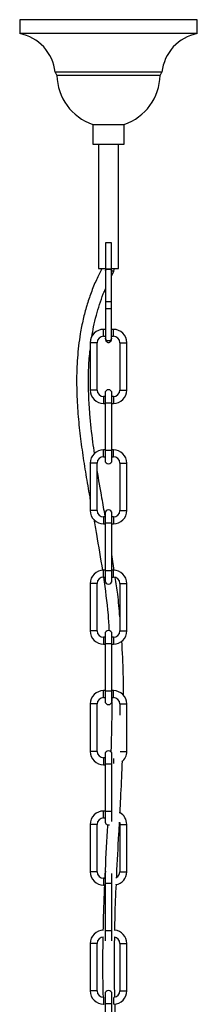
# Model space of a CAD drawing. Header units: millimetres. Extents: x 534 to 833, y 185 to 758.
# Tile 21 of 22: x 780 to 798, y 459 to 559. Entities that reach past the tile are written whole.
import ezdxf

# ---------------------------------------------------------------- set-up
doc = ezdxf.new("R2010")
doc.units = ezdxf.units.MM

msp = doc.modelspace()

# ---------------------------------------------------------------- linework, layer by layer
at = {"color": 7, "linetype": 'Continuous', "lineweight": 25}
for p, q in [((780.167, 558.808), (780.167, 557.408)), ((798.167, 558.808), (780.167, 558.808)), ((798.167, 557.408), (798.167, 558.808)), ((798.167, 557.408), (780.167, 557.408)), ((783.756, 553.508), (783.944, 553.165)), ((794.578, 553.508), (783.756, 553.508)), ((794.39, 553.165), (783.944, 553.165)), ((794.39, 553.165), (794.578, 553.508)), ((787.567, 548.208), (787.567, 546.208)), ((787.567, 548.208), (790.767, 548.208)), ((790.767, 546.208), (790.767, 548.208)), ((787.567, 546.208), (790.767, 546.208)), ((788.167, 546.208), (788.167, 533.608)), ((790.167, 533.608), (790.167, 546.208)), ((788.867, 536.208), (788.867, 533.591)), ((789.467, 536.208), (788.867, 536.208)), ((789.467, 533.608), (789.467, 536.208)), ((788.167, 533.608), (788.867, 533.608)), ((788.867, 533.591), (788.867, 533.436)), ((789.467, 533.436), (789.467, 533.608)), ((789.467, 533.608), (790.167, 533.608)), ((789.467, 532.859), (789.719, 533.361)), ((789.69, 533.304), (789.759, 533.608)), ((788.867, 530.291), (788.867, 529.585)), ((789.467, 529.585), (789.467, 530.291)), ((788.867, 529.585), (789.467, 529.585)), ((788.867, 527.466), (788.667, 527.466)), ((788.667, 526.766), (788.667, 527.466)), ((789.667, 527.466), (789.467, 527.466)), ((789.667, 526.766), (789.667, 527.466)), ((788.667, 526.766), (788.867, 526.766)), ((789.467, 526.766), (789.667, 526.766)), ((787.317, 526.116), (787.317, 521.316)), ((788.017, 526.116), (787.317, 526.116)), ((788.017, 521.316), (788.017, 526.116)), ((790.317, 526.116), (790.317, 521.316)), ((790.317, 526.116), (791.017, 526.116)), ((791.017, 521.316), (791.017, 526.116)), ((788.017, 521.316), (787.317, 521.316)), ((790.317, 521.316), (791.017, 521.316)), ((788.817, 520.666), (788.667, 520.666)), ((788.667, 520.666), (788.667, 519.966)), ((788.817, 521.009), (788.817, 520.009)), ((789.517, 520.009), (789.517, 521.009)), ((789.667, 520.666), (789.517, 520.666)), ((789.667, 520.666), (789.667, 519.966)), ((788.667, 519.966), (788.817, 519.966)), ((788.817, 520.009), (788.817, 515.209)), ((789.517, 520.009), (788.817, 520.009)), ((789.517, 515.209), (789.517, 520.009)), ((789.517, 519.966), (789.667, 519.966)), ((788.817, 515.274), (788.667, 515.274)), ((788.667, 514.574), (788.667, 515.274)), ((789.667, 515.274), (789.517, 515.274)), ((789.667, 514.574), (789.667, 515.274)), ((788.667, 514.574), (788.817, 514.574)), ((788.817, 515.209), (788.817, 514.209)), ((789.517, 515.209), (788.817, 515.209)), ((789.517, 514.209), (789.517, 515.209)), ((789.517, 514.574), (789.667, 514.574)), ((787.317, 513.924), (787.317, 509.124)), ((788.017, 513.924), (787.317, 513.924)), ((788.017, 509.124), (788.017, 513.924)), ((790.317, 513.924), (790.317, 509.124)), ((790.317, 513.924), (791.017, 513.924)), ((791.017, 509.124), (791.017, 513.924)), ((788.017, 509.124), (787.317, 509.124)), ((788.817, 508.474), (788.667, 508.474)), ((788.667, 508.474), (788.667, 507.774)), ((788.817, 508.837), (788.817, 507.837)), ((789.517, 507.837), (789.517, 508.837)), ((789.667, 508.474), (789.517, 508.474)), ((789.667, 508.474), (789.667, 507.774)), ((790.317, 509.124), (791.017, 509.124)), ((788.667, 507.774), (788.817, 507.774)), ((788.817, 507.837), (788.817, 503.037)), ((789.517, 507.837), (788.817, 507.837)), ((789.517, 503.037), (789.517, 507.837)), ((789.517, 507.774), (789.667, 507.774)), ((789.75, 503.072), (789.517, 504.671)), ((788.817, 503.094), (788.667, 503.094)), ((788.667, 502.394), (788.667, 503.094)), ((788.667, 502.394), (788.817, 502.394)), ((788.817, 503.037), (788.817, 502.037)), ((789.517, 503.037), (788.817, 503.037)), ((789.667, 503.094), (789.517, 503.094)), ((789.517, 502.037), (789.517, 503.037)), ((789.517, 502.394), (789.667, 502.394)), ((789.667, 502.394), (789.667, 503.094)), ((787.317, 501.744), (787.317, 496.944)), ((788.017, 501.744), (787.317, 501.744)), ((788.017, 496.944), (788.017, 501.744)), ((790.317, 501.744), (790.317, 496.944)), ((790.317, 501.744), (791.017, 501.744)), ((791.017, 496.944), (791.017, 501.744)), ((788.017, 496.944), (787.317, 496.944)), ((788.817, 496.294), (788.667, 496.294)), ((788.667, 496.294), (788.667, 495.594)), ((788.817, 496.63), (788.817, 495.63)), ((789.517, 495.63), (789.517, 496.63)), ((789.667, 496.294), (789.517, 496.294)), ((789.667, 496.294), (789.667, 495.594)), ((790.317, 496.944), (791.017, 496.944)), ((788.667, 495.594), (788.817, 495.594)), ((788.817, 495.63), (788.817, 490.83)), ((789.517, 495.63), (788.817, 495.63)), ((789.517, 490.83), (789.517, 495.63)), ((789.517, 495.594), (789.667, 495.594)), ((788.817, 490.897), (788.667, 490.897)), ((788.667, 490.197), (788.667, 490.897)), ((788.817, 490.83), (788.817, 489.83)), ((789.517, 490.83), (788.817, 490.83)), ((789.667, 490.897), (789.517, 490.897)), ((789.517, 489.83), (789.517, 490.83)), ((789.667, 490.197), (789.667, 490.897)), ((787.317, 489.547), (787.317, 484.747)), ((788.017, 489.547), (787.317, 489.547)), ((788.017, 484.747), (788.017, 489.547)), ((788.667, 490.197), (788.817, 490.197)), ((789.517, 490.197), (789.667, 490.197)), ((790.317, 489.547), (790.317, 488.43)), ((790.317, 489.547), (791.017, 489.547)), ((791.017, 484.747), (791.017, 489.547)), ((788.017, 484.747), (787.317, 484.747)), ((788.817, 484.452), (788.817, 483.452)), ((789.517, 483.452), (789.517, 484.452)), ((790.357, 484.747), (791.017, 484.747)), ((788.817, 484.097), (788.667, 484.097)), ((788.667, 484.097), (788.667, 483.397)), ((788.667, 483.397), (788.817, 483.397)), ((788.817, 483.452), (788.817, 478.652)), ((789.517, 483.452), (788.817, 483.452)), ((789.517, 478.652), (789.517, 483.452)), ((789.667, 484.018), (789.667, 483.517)), ((788.817, 478.712), (788.667, 478.712)), ((788.667, 478.012), (788.667, 478.712)), ((788.817, 478.652), (788.817, 477.652)), ((789.517, 478.652), (788.817, 478.652)), ((789.517, 477.652), (789.517, 478.652)), ((787.317, 477.362), (787.317, 472.562)), ((788.017, 477.362), (787.317, 477.362)), ((788.017, 472.562), (788.017, 477.362)), ((788.667, 478.012), (788.817, 478.012)), ((790.317, 477.362), (790.317, 472.562)), ((790.317, 477.362), (791.017, 477.362)), ((791.017, 472.562), (791.017, 477.362)), ((788.017, 472.562), (787.317, 472.562)), ((788.817, 472.384), (788.817, 471.384)), ((789.517, 471.384), (789.517, 472.384)), ((790.317, 472.562), (791.017, 472.562)), ((788.788, 471.912), (788.667, 471.912)), ((788.667, 471.912), (788.667, 471.212)), ((788.817, 471.384), (788.817, 466.584)), ((789.517, 471.384), (788.817, 471.384)), ((789.517, 466.584), (789.517, 471.384)), ((788.667, 471.212), (788.76, 471.212)), ((788.817, 466.584), (788.817, 465.584)), ((789.517, 466.584), (788.817, 466.584)), ((789.517, 465.584), (789.517, 466.584)), ((787.317, 465.309), (787.317, 460.509)), ((788.017, 465.309), (787.317, 465.309)), ((788.017, 460.509), (788.017, 465.309)), ((790.317, 465.309), (790.317, 460.509)), ((790.317, 465.309), (791.017, 465.309)), ((791.017, 460.509), (791.017, 465.309)), ((788.017, 460.509), (787.317, 460.509)), ((790.317, 460.509), (791.017, 460.509)), ((788.671, 459.859), (788.667, 459.859)), ((788.667, 459.859), (788.667, 459.159)), ((788.817, 460.202), (788.817, 459.202)), ((789.517, 459.202), (789.517, 460.202)), ((789.667, 459.841), (789.667, 459.159)), ((788.667, 459.159), (788.725, 459.159)), ((788.817, 459.202), (788.817, 454.402)), ((789.517, 459.202), (788.817, 459.202)), ((789.517, 454.402), (789.517, 459.202))]:
    msp.add_line(p, q, dxfattribs=at)
at = {"color": 7, "linetype": 'Continuous', "lineweight": 25, "flags": 128}
for points in [[(790.282, 477.572), (790.304, 477.488), (790.317, 477.362)], [(788.91, 472.622), (788.843, 472.518), (788.817, 472.384)]]:
    msp.add_lwpolyline(points, dxfattribs=at)
at = {"color": 7, "linetype": 'Continuous', "lineweight": 25}
for centre, radius, start, end in [((779.314, 553.022), 4.468, 6.24514, 78.99427), ((799.02, 553.022), 4.468, 101.00573, 173.75486), ((789.313, 553.287), 5.371, 181.30382, 251.02421), ((789.02, 553.287), 5.371, 288.97579, 358.69618), ((789.167, 534.963), 1.388, 257.51923, 282.48077), ((788.667, 526.116), 1.35, 90, 180), ((789.667, 526.116), 1.35, 0, 90), ((788.667, 526.116), 0.65, 90, 180), ((789.667, 526.116), 0.65, 0, 90), ((788.667, 521.316), 1.35, 180, 270), ((788.667, 521.316), 0.65, 180, 270), ((789.167, 521.009), 0.35, 0, 180), ((789.667, 521.316), 0.65, 270, 0), ((789.667, 521.316), 1.35, 270, 0), ((788.667, 513.924), 1.35, 90, 180), ((789.667, 513.924), 1.35, 0, 90), ((788.667, 513.924), 0.65, 90, 180), ((789.667, 513.924), 0.65, 0, 90), ((789.167, 514.209), 0.35, 180, 0), ((788.667, 509.124), 1.35, 180, 270), ((788.667, 509.124), 0.65, 180, 270), ((789.167, 508.837), 0.35, 0, 180), ((789.667, 509.124), 0.65, 270, 0), ((789.667, 509.124), 1.35, 270, 0), ((788.667, 501.744), 1.35, 90, 180), ((788.667, 501.744), 0.65, 90, 180), ((789.667, 501.744), 1.35, 0, 90), ((789.667, 501.744), 0.65, 0, 90), ((789.167, 502.037), 0.35, 180, 0), ((788.667, 496.944), 1.35, 180, 270), ((788.667, 496.944), 0.65, 180, 270), ((789.167, 496.63), 0.35, 0, 180), ((789.667, 496.944), 0.65, 270, 0), ((789.667, 496.944), 1.35, 270, 0), ((788.667, 489.547), 1.35, 90, 180), ((789.667, 489.547), 1.35, 0, 90), ((788.667, 489.547), 0.65, 90, 180), ((789.167, 489.83), 0.35, 180, 0), ((789.667, 489.547), 0.65, 0, 90), ((788.667, 484.747), 1.35, 180, 270), ((788.667, 484.747), 0.65, 180, 270), ((789.167, 484.452), 0.35, 0, 180), ((789.667, 484.747), 1.35, 308.77688, 0), ((788.667, 477.362), 1.35, 90, 180), ((789.667, 477.362), 1.35, 0, 59.91437), ((788.667, 477.362), 0.65, 90, 180), ((789.167, 477.652), 0.35, 180, 286.15661), ((788.667, 472.562), 1.35, 180, 270), ((788.667, 472.562), 0.65, 180, 270), ((789.667, 472.562), 1.35, 280.95047, 0), ((789.667, 472.562), 0.65, 296.77395, 0), ((788.667, 465.309), 1.35, 90, 180), ((789.667, 465.309), 1.35, 0, 85.18711), ((788.667, 465.309), 0.65, 90, 180), ((789.667, 465.309), 0.65, 0, 80.75476), ((788.667, 460.509), 1.35, 180, 270), ((788.667, 460.509), 0.65, 180, 270), ((789.167, 460.202), 0.35, 0, 180), ((789.667, 460.509), 1.35, 272.33581, 0), ((789.667, 460.509), 0.65, 276.56447, 0)]:
    msp.add_arc(centre, radius, start, end, dxfattribs=at)
msp.add_ellipse((789.167, 533.608), major_axis=(0.3, 0), ratio=0.04427, start_param=3.141593, end_param=6.283185, dxfattribs=at)
for points, knots in [([(788.503, 533.608), (788.311, 533.236), (787.9, 532.441), (787.396, 531.186), (786.947, 529.85), (786.581, 528.465), (786.232, 526.702), (785.986, 524.581), (785.909, 522.161), (785.992, 519.803), (786.191, 517.515), (786.473, 515.268), (786.817, 513.036), (787.107, 511.343), (787.279, 510.394), (787.317, 510.187)], [0, 0, 0, 0, 0.0524735, 0.1121789, 0.1694657, 0.2292765, 0.2917983, 0.3949239, 0.4966922, 0.5952556, 0.6906157, 0.7846809, 0.879108, 0.9736586, 1, 1, 1, 1]), ([(788.867, 533.436), (788.867, 533.437), (788.867, 533.439), (788.867, 533.445), (788.871, 533.467), (788.895, 533.501), (788.958, 533.536), (789.044, 533.559), (789.143, 533.567), (789.245, 533.564), (789.337, 533.549), (789.411, 533.52), (789.456, 533.481), (789.467, 533.451), (789.467, 533.437), (789.467, 533.436)], [0, 0, 0, 0, 0.003657, 0.0118, 0.044411, 0.152506, 0.260599, 0.368758, 0.47627, 0.581732, 0.686225, 0.792825, 0.900751, 0.996343, 1, 1, 1, 1]), ([(788.867, 533.479), (788.867, 533.237), (788.867, 532.753), (788.867, 531.95), (788.867, 531.115), (788.867, 530.548), (788.867, 530.265)], [0, 0, 0, 0, 0.250268, 0.500017, 0.74976, 1, 1, 1, 1]), ([(789.467, 530.265), (789.467, 530.548), (789.467, 531.115), (789.467, 531.95), (789.467, 532.753), (789.467, 533.237), (789.467, 533.479)], [0, 0, 0, 0, 0.25024, 0.499983, 0.749732, 1, 1, 1, 1]), ([(789.686, 533.312), (789.688, 533.311), (789.695, 533.305), (789.646, 533.323), (789.567, 533.354), (789.491, 533.385), (789.467, 533.395)], [0, 0, 0, 0, 0.0929239, 0.4611197, 0.8287486, 1, 1, 1, 1]), ([(787.48, 526.709), (787.537, 527.047), (787.661, 527.779), (787.924, 528.875), (788.253, 529.984), (788.564, 530.882), (788.79, 531.401), (788.867, 531.578)], [0, 0, 0, 0, 0.2025065, 0.4385368, 0.6657723, 0.8860559, 1, 1, 1, 1]), ([(788.867, 530.291), (788.867, 530.291), (788.867, 530.29), (788.881, 530.289), (788.933, 530.287), (789.011, 530.286), (789.107, 530.285), (789.21, 530.285), (789.308, 530.286), (789.39, 530.287), (789.446, 530.289), (789.465, 530.29), (789.467, 530.291), (789.467, 530.291), (789.467, 530.291)], [0, 0, 0, 0, 0.008118, 0.115517, 0.222915, 0.330302, 0.437668, 0.545015, 0.652354, 0.759698, 0.867081, 0.974464, 0.991882, 1, 1, 1, 1]), ([(788.867, 529.585), (788.867, 529.34), (788.867, 528.812), (788.867, 528.158), (788.867, 527.627), (788.867, 527.226), (788.867, 526.858), (788.867, 526.659), (788.867, 526.562)], [0, 0, 0, 0, 0.206217, 0.444038, 0.575033, 0.713945, 0.860804, 1, 1, 1, 1]), ([(789.467, 526.562), (789.467, 526.659), (789.467, 526.858), (789.467, 527.226), (789.467, 527.627), (789.467, 528.158), (789.467, 528.812), (789.467, 529.34), (789.467, 529.585)], [0, 0, 0, 0, 0.139196, 0.286055, 0.424967, 0.555962, 0.793783, 1, 1, 1, 1]), ([(788.867, 526.561), (788.867, 526.529), (788.867, 526.461), (788.867, 526.451), (788.867, 526.446)], [0, 0, 0, 0, 0.470207, 1, 1, 1, 1]), ([(789.467, 526.559), (789.467, 526.558), (789.467, 526.549), (789.465, 526.511), (789.445, 526.445), (789.387, 526.369), (789.304, 526.315), (789.207, 526.289), (789.105, 526.292), (789.009, 526.325), (788.931, 526.385), (788.88, 526.465), (788.867, 526.527), (788.867, 526.558), (788.867, 526.559)], [0, 0, 0, 0, 0.003485, 0.029912, 0.137634, 0.24537, 0.351903, 0.458277, 0.564927, 0.672174, 0.780076, 0.888301, 0.996515, 1, 1, 1, 1]), ([(788.867, 526.446), (788.871, 526.409), (788.879, 526.333), (788.942, 526.237), (789.024, 526.176), (789.118, 526.145), (789.205, 526.144), (789.285, 526.167), (789.347, 526.203), (789.401, 526.254), (789.44, 526.315), (789.463, 526.381), (789.466, 526.425), (789.467, 526.446)], [0, 0, 0, 0, 0.118173, 0.241742, 0.352005, 0.439349, 0.554032, 0.624992, 0.701852, 0.781173, 0.859255, 0.93291, 1, 1, 1, 1]), ([(789.467, 526.446), (789.467, 526.451), (789.467, 526.461), (789.467, 526.529), (789.467, 526.561)], [0, 0, 0, 0, 0.5297928, 1, 1, 1, 1]), ([(787.76, 514.9), (787.701, 515.283), (787.497, 516.612), (787.292, 518.559), (787.149, 520.753), (787.125, 522.639), (787.169, 524.195), (787.282, 525.114), (787.317, 525.393)], [0, 0, 0, 0, 0.110482, 0.382586, 0.557221, 0.736287, 0.919731, 1, 1, 1, 1]), ([(788.831, 508.571), (788.721, 509.172), (788.44, 510.709), (788.177, 512.249), (788.017, 513.186)], [0, 0, 0, 0, 0.391378, 1, 1, 1, 1]), ([(787.666, 508.256), (787.759, 507.746), (788.074, 506.023), (788.353, 504.294), (788.55, 503.076)], [0, 0, 0, 0, 0.29597, 1, 1, 1, 1]), ([(788.653, 502.388), (788.832, 501.122), (789.087, 499.321), (789.194, 497.507), (789.226, 496.968)], [0, 0, 0, 0, 0.702694, 1, 1, 1, 1]), ([(790.317, 498.367), (790.256, 499.131), (790.151, 500.466), (789.943, 501.789), (789.854, 502.354)], [0, 0, 0, 0, 0.572888, 1, 1, 1, 1]), ([(790.683, 490.405), (790.683, 491.126), (790.685, 492.968), (790.578, 494.808), (790.513, 495.927)], [0, 0, 0, 0, 0.391647, 1, 1, 1, 1]), ([(789.5, 489.749), (789.493, 488.324), (789.485, 486.643), (789.415, 484.963), (789.405, 484.707)], [0, 0, 0, 0, 0.847633, 1, 1, 1, 1]), ([(789.495, 490.197), (789.499, 490.082), (789.503, 489.963), (789.502, 489.844), (789.502, 489.841)], [0, 0, 0, 0, 0.969407, 1, 1, 1, 1]), ([(790.33, 478.508), (790.365, 479.151), (790.461, 480.909), (790.53, 482.667), (790.574, 483.782)], [0, 0, 0, 0, 0.365987, 1, 1, 1, 1]), ([(789.99, 471.931), (789.995, 472.034), (790.054, 473.523), (790.168, 475.403), (790.26, 477.179), (790.281, 477.572)], [0, 0, 0, 0, 0.0546517, 0.7908727, 1, 1, 1, 1]), ([(789.066, 477.324), (789.055, 477.122), (788.967, 475.404), (788.852, 473.581), (788.789, 471.959), (788.786, 471.855)], [0, 0, 0, 0, 0.1108898, 0.9433003, 1, 1, 1, 1]), ([(788.763, 471.27), (788.703, 470.051), (788.627, 468.511), (788.611, 466.972), (788.608, 466.653)], [0, 0, 0, 0, 0.792317, 1, 1, 1, 1]), ([(789.809, 466.627), (789.816, 467.114), (789.838, 468.674), (789.913, 470.234), (789.965, 471.307)], [0, 0, 0, 0, 0.312265, 1, 1, 1, 1]), ([(788.6, 465.993), (788.58, 465.013), (788.539, 462.966), (788.592, 460.926), (788.619, 459.863)], [0, 0, 0, 0, 0.478787, 1, 1, 1, 1]), ([(789.808, 459.883), (789.779, 461.235), (789.737, 463.261), (789.783, 465.293), (789.798, 465.97)], [0, 0, 0, 0, 0.666861, 1, 1, 1, 1]), ([(790.017, 454.399), (789.994, 454.817), (789.909, 456.405), (789.864, 458), (789.83, 459.176)], [0, 0, 0, 0, 0.262867, 1, 1, 1, 1])]:
    msp.add_open_spline(points, degree=3, knots=knots, dxfattribs=at)

doc.saveas('drawing.dxf')
